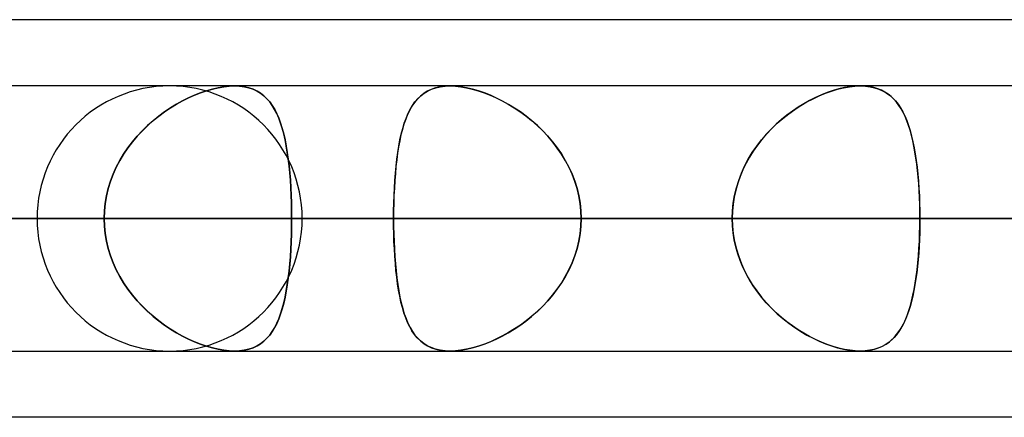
# Model space of a CAD drawing. Header units: millimetres. Extents: x -185 to 185, y -130 to 54.
# Tile 10 of 76: x -68.28 to -63.57, y -64 to -62.09. Entities that reach past the tile are written whole.
import ezdxf

# ---------------------------------------------------------------- set-up
doc = ezdxf.new("R2010")
doc.units = ezdxf.units.MM
doc.layers.add('MAIN-1', color=7, linetype='Continuous')
doc.layers.add('MAIN-2', color=7, linetype='Continuous')

msp = doc.modelspace()

# ---------------------------------------------------------------- linework, layer by layer
at = {"layer": 'MAIN-1'}
for p, q in [((-46.1721, -62.095), (-87.1067, -62.095)), ((87.1115, -62.4125), (-87.1115, -62.4125)), ((-64.2552, -62.4125), (-64.2551, -62.4125)), ((-64.2551, -62.4125), (-64.2549, -62.4125)), ((-64.2549, -62.4125), (-64.2548, -62.4125)), ((-64.2548, -62.4125), (-64.2546, -62.4125)), ((-64.2546, -62.4125), (-64.2545, -62.4125)), ((-64.2545, -62.4125), (-64.2543, -62.4125)), ((-87.6306, -63.0475), (87.6306, -63.0475)), ((-87.2445, -63.6825), (87.2445, -63.6825)), ((-64.255, -63.6825), (-64.2552, -63.6825)), ((-64.2548, -63.6825), (-64.255, -63.6825)), ((-64.2546, -63.6825), (-64.2548, -63.6825)), ((-64.2544, -63.6825), (-64.2546, -63.6825)), ((-64.2542, -63.6825), (-64.2544, -63.6825)), ((-64.254, -63.6825), (-64.2542, -63.6825)), ((-45.7544, -64), (-87.782, -64))]:
    msp.add_line(p, q, dxfattribs=at)
at = {"layer": 'MAIN-2'}
for p, q in [((-67.4451, -62.4568), (-67.4163, -62.4453)), ((-67.4158, -62.4452), (-67.4446, -62.4565)), ((-67.4163, -62.4453), (-67.3876, -62.4355)), ((-67.3873, -62.4354), (-67.4158, -62.4452)), ((-67.3876, -62.4355), (-67.3593, -62.4273)), ((-67.3591, -62.4273), (-67.3873, -62.4354)), ((-67.3593, -62.4273), (-67.3314, -62.4209)), ((-67.3314, -62.4208), (-67.3591, -62.4273)), ((-67.3314, -62.4209), (-67.3043, -62.4162)), ((-67.3043, -62.4162), (-67.3314, -62.4208)), ((-67.3043, -62.4162), (-67.2783, -62.4134)), ((-67.2783, -62.4134), (-67.3043, -62.4162)), ((-67.2783, -62.4134), (-67.2534, -62.4125)), ((-67.2535, -62.4125), (-67.2783, -62.4134)), ((-67.2291, -62.4135), (-67.2535, -62.4125)), ((-67.2534, -62.4125), (-67.2291, -62.4135)), ((-67.2291, -62.4135), (-67.206, -62.4164)), ((-67.2061, -62.4164), (-67.2291, -62.4135)), ((-67.1843, -62.4214), (-67.2061, -62.4164)), ((-67.206, -62.4164), (-67.1842, -62.4214)), ((-67.164, -62.4283), (-67.1843, -62.4214)), ((-67.1842, -62.4214), (-67.164, -62.4283)), ((-67.164, -62.4283), (-67.1453, -62.437)), ((-67.1452, -62.437), (-67.164, -62.4283)), ((-67.1453, -62.437), (-67.128, -62.4474)), ((-67.1279, -62.4475), (-67.1452, -62.437)), ((-66.3296, -62.4379), (-66.347, -62.4488)), ((-66.3454, -62.4476), (-66.3282, -62.4371)), ((-66.3107, -62.4288), (-66.3296, -62.4379)), ((-66.3282, -62.4371), (-66.3095, -62.4283)), ((-66.2903, -62.4217), (-66.3107, -62.4288)), ((-66.3095, -62.4283), (-66.2892, -62.4214)), ((-66.2682, -62.4166), (-66.2903, -62.4217)), ((-66.2892, -62.4214), (-66.2674, -62.4165)), ((-66.2447, -62.4135), (-66.2682, -62.4166)), ((-66.2674, -62.4165), (-66.2443, -62.4135)), ((-66.2199, -62.4125), (-66.2447, -62.4135)), ((-66.2443, -62.4135), (-66.2199, -62.4125)), ((-66.1948, -62.4134), (-66.2199, -62.4125)), ((-66.2199, -62.4125), (-66.1951, -62.4134)), ((-66.1951, -62.4134), (-66.1693, -62.4162)), ((-66.1686, -62.4162), (-66.1948, -62.4134)), ((-66.1693, -62.4162), (-66.1422, -62.4208)), ((-66.1414, -62.421), (-66.1686, -62.4162)), ((-66.1422, -62.4208), (-66.1145, -62.4272)), ((-66.1133, -62.4275), (-66.1414, -62.421)), ((-66.1145, -62.4272), (-66.0862, -62.4353)), ((-66.0847, -62.4357), (-66.1133, -62.4275)), ((-66.0862, -62.4353), (-66.0576, -62.445)), ((-66.0558, -62.4457), (-66.0847, -62.4357)), ((-66.0576, -62.445), (-66.0288, -62.4563)), ((-66.0267, -62.4572), (-66.0558, -62.4457)), ((-64.4138, -62.4442), (-64.4419, -62.4553)), ((-64.4229, -62.4476), (-64.3935, -62.4371)), ((-64.3859, -62.4346), (-64.4138, -62.4442)), ((-64.3935, -62.4371), (-64.3643, -62.4283)), ((-64.3584, -62.4267), (-64.3859, -62.4346)), ((-64.3643, -62.4283), (-64.3356, -62.4214)), ((-64.3313, -62.4205), (-64.3584, -62.4267)), ((-64.3356, -62.4214), (-64.3077, -62.4164)), ((-64.3048, -62.416), (-64.3313, -62.4205)), ((-64.3077, -62.4164), (-64.2809, -62.4135)), ((-64.2795, -62.4134), (-64.3048, -62.416)), ((-64.2809, -62.4135), (-64.2552, -62.4125)), ((-64.2552, -62.4125), (-64.2795, -62.4134)), ((-64.2328, -62.4133), (-64.2552, -62.4125)), ((-64.2543, -62.4125), (-64.2308, -62.4135)), ((-64.2115, -62.4158), (-64.2328, -62.4133)), ((-64.2308, -62.4135), (-64.2083, -62.4163)), ((-64.1912, -62.4199), (-64.2115, -62.4158)), ((-64.2083, -62.4163), (-64.1871, -62.421)), ((-64.1721, -62.4256), (-64.1912, -62.4199)), ((-64.1871, -62.421), (-64.1672, -62.4274)), ((-64.1542, -62.4329), (-64.1721, -62.4256)), ((-64.1672, -62.4274), (-64.1487, -62.4356)), ((-64.1376, -62.4417), (-64.1542, -62.4329)), ((-64.1487, -62.4356), (-64.1316, -62.4453)), ((-64.1221, -62.4518), (-64.1376, -62.4417)), ((-64.1316, -62.4453), (-64.1157, -62.4567)), ((-67.5312, -62.5001), (-67.5027, -62.4842)), ((-67.5021, -62.4839), (-67.5309, -62.4998)), ((-67.5027, -62.4842), (-67.474, -62.4697)), ((-67.4733, -62.4694), (-67.5021, -62.4839)), ((-67.474, -62.4697), (-67.4451, -62.4568)), ((-67.4446, -62.4565), (-67.4733, -62.4694)), ((-67.128, -62.4474), (-67.1122, -62.4596)), ((-67.112, -62.4598), (-67.1279, -62.4475)), ((-67.1122, -62.4596), (-67.0976, -62.4735)), ((-67.0975, -62.4736), (-67.112, -62.4598)), ((-67.0976, -62.4735), (-67.0843, -62.489)), ((-67.0842, -62.4891), (-67.0975, -62.4736)), ((-67.0843, -62.489), (-67.072, -62.5062)), ((-67.072, -62.5061), (-67.0842, -62.4891)), ((-66.3908, -62.492), (-66.403, -62.5097)), ((-66.4009, -62.5064), (-66.3888, -62.4893)), ((-66.3775, -62.4759), (-66.3908, -62.492)), ((-66.3888, -62.4893), (-66.3756, -62.4738)), ((-66.3629, -62.4614), (-66.3775, -62.4759)), ((-66.3756, -62.4738), (-66.3611, -62.4599)), ((-66.347, -62.4488), (-66.3629, -62.4614)), ((-66.3611, -62.4599), (-66.3454, -62.4476)), ((-66.0288, -62.4563), (-66, -62.4692)), ((-65.9977, -62.4703), (-66.0267, -62.4572)), ((-66, -62.4692), (-65.9712, -62.4835)), ((-65.9687, -62.4848), (-65.9977, -62.4703)), ((-65.9712, -62.4835), (-65.9425, -62.4993)), ((-65.9401, -62.5008), (-65.9687, -62.4848)), ((-64.5406, -62.5064), (-64.5114, -62.4893)), ((-64.4982, -62.4821), (-64.5261, -62.4977)), ((-64.5114, -62.4893), (-64.482, -62.4738)), ((-64.47, -62.468), (-64.4982, -62.4821)), ((-64.482, -62.4738), (-64.4524, -62.4599)), ((-64.4419, -62.4553), (-64.47, -62.468)), ((-64.4524, -62.4599), (-64.4229, -62.4476)), ((-64.1077, -62.4634), (-64.1221, -62.4518)), ((-64.1157, -62.4567), (-64.101, -62.4696)), ((-64.0944, -62.4762), (-64.1077, -62.4634)), ((-64.101, -62.4696), (-64.0874, -62.4839)), ((-64.0821, -62.4903), (-64.0944, -62.4762)), ((-64.0874, -62.4839), (-64.0748, -62.4998)), ((-64.0706, -62.5057), (-64.0821, -62.4903)), ((-67.5877, -62.5364), (-67.6156, -62.5569)), ((-67.6153, -62.5568), (-67.5877, -62.5364)), ((-67.5595, -62.5174), (-67.5877, -62.5364)), ((-67.5877, -62.5364), (-67.5596, -62.5175)), ((-67.5596, -62.5175), (-67.5312, -62.5001)), ((-67.5309, -62.4998), (-67.5595, -62.5174)), ((-67.0608, -62.5248), (-67.072, -62.5061)), ((-67.072, -62.5062), (-67.0607, -62.525)), ((-67.0505, -62.5451), (-67.0608, -62.5248)), ((-67.0607, -62.525), (-67.0503, -62.5455)), ((-66.414, -62.529), (-66.4241, -62.5498)), ((-66.4222, -62.5457), (-66.412, -62.5252)), ((-66.403, -62.5097), (-66.414, -62.529)), ((-66.412, -62.5252), (-66.4009, -62.5064)), ((-65.9425, -62.4993), (-65.9139, -62.5167)), ((-65.9116, -62.5182), (-65.9401, -62.5008)), ((-65.9139, -62.5167), (-65.8856, -62.5356)), ((-65.8835, -62.5371), (-65.9116, -62.5182)), ((-65.8856, -62.5356), (-65.8577, -62.556)), ((-65.8558, -62.5575), (-65.8835, -62.5371)), ((-64.5808, -62.5331), (-64.6074, -62.5527)), ((-64.5981, -62.5457), (-64.5695, -62.5252)), ((-64.5536, -62.5147), (-64.5808, -62.5331)), ((-64.5695, -62.5252), (-64.5406, -62.5064)), ((-64.5261, -62.4977), (-64.5536, -62.5147)), ((-64.0748, -62.4998), (-64.0631, -62.5172)), ((-64.06, -62.5223), (-64.0706, -62.5057)), ((-64.0631, -62.5172), (-64.0523, -62.5361)), ((-64.0501, -62.5403), (-64.06, -62.5223)), ((-64.0523, -62.5361), (-64.0423, -62.5564)), ((-64.0409, -62.5595), (-64.0501, -62.5403)), ((-67.6428, -62.5789), (-67.6692, -62.6024)), ((-67.6687, -62.602), (-67.6424, -62.5786)), ((-67.6156, -62.5569), (-67.6428, -62.5789)), ((-67.6424, -62.5786), (-67.6153, -62.5568)), ((-67.0411, -62.5669), (-67.0505, -62.5451)), ((-67.0503, -62.5455), (-67.0409, -62.5675)), ((-67.0325, -62.5904), (-67.0411, -62.5669)), ((-67.0409, -62.5675), (-67.0322, -62.5912)), ((-66.4332, -62.5721), (-66.4414, -62.5958)), ((-66.4399, -62.5913), (-66.4315, -62.5677)), ((-66.4241, -62.5498), (-66.4332, -62.5721)), ((-66.4315, -62.5677), (-66.4222, -62.5457)), ((-65.8577, -62.556), (-65.8304, -62.5779)), ((-65.8286, -62.5794), (-65.8558, -62.5575)), ((-65.8304, -62.5779), (-65.8038, -62.6012)), ((-65.8022, -62.6027), (-65.8286, -62.5794)), ((-64.6332, -62.5737), (-64.6583, -62.5959)), ((-64.6534, -62.5913), (-64.6261, -62.5677)), ((-64.6074, -62.5527), (-64.6332, -62.5737)), ((-64.6261, -62.5677), (-64.5981, -62.5457)), ((-64.0423, -62.5564), (-64.033, -62.5783)), ((-64.0323, -62.5801), (-64.0409, -62.5595)), ((-64.033, -62.5783), (-64.0245, -62.6016)), ((-64.0244, -62.6019), (-64.0323, -62.5801)), ((-67.6947, -62.6272), (-67.7191, -62.6534)), ((-67.7187, -62.6529), (-67.6942, -62.6267)), ((-67.6692, -62.6024), (-67.6947, -62.6272)), ((-67.6942, -62.6267), (-67.6687, -62.602)), ((-67.0247, -62.6154), (-67.0325, -62.5904)), ((-67.0322, -62.5912), (-67.0244, -62.6164)), ((-67.0176, -62.642), (-67.0247, -62.6154)), ((-67.0244, -62.6164), (-67.0173, -62.643)), ((-66.4488, -62.6209), (-66.4556, -62.6473)), ((-66.4545, -62.6432), (-66.4476, -62.6165)), ((-66.4414, -62.5958), (-66.4488, -62.6209)), ((-66.4476, -62.6165), (-66.4399, -62.5913)), ((-65.8038, -62.6012), (-65.778, -62.626)), ((-65.7767, -62.6274), (-65.8022, -62.6027)), ((-65.778, -62.626), (-65.7534, -62.6522)), ((-65.7521, -62.6536), (-65.7767, -62.6274)), ((-64.6825, -62.6192), (-64.7056, -62.6438)), ((-64.7051, -62.6432), (-64.6797, -62.6165)), ((-64.6583, -62.5959), (-64.6825, -62.6192)), ((-64.6797, -62.6165), (-64.6534, -62.5913)), ((-64.0245, -62.6016), (-64.0167, -62.6264)), ((-64.0171, -62.6249), (-64.0244, -62.6019)), ((-64.0104, -62.6492), (-64.0171, -62.6249)), ((-64.0167, -62.6264), (-64.0096, -62.6525)), ((-67.7422, -62.6808), (-67.764, -62.7094)), ((-67.7638, -62.7092), (-67.742, -62.6805)), ((-67.7191, -62.6534), (-67.7422, -62.6808)), ((-67.742, -62.6805), (-67.7187, -62.6529)), ((-67.0111, -62.67), (-67.0176, -62.642)), ((-67.0173, -62.643), (-67.0109, -62.671)), ((-67.0054, -62.6994), (-67.0111, -62.67)), ((-67.0109, -62.671), (-67.0052, -62.7003)), ((-66.4616, -62.6751), (-66.467, -62.7041)), ((-66.4664, -62.7007), (-66.4608, -62.6713)), ((-66.4556, -62.6473), (-66.4616, -62.6751)), ((-66.4608, -62.6713), (-66.4545, -62.6432)), ((-65.7534, -62.6522), (-65.73, -62.6796)), ((-65.7288, -62.6811), (-65.7521, -62.6536)), ((-65.73, -62.6796), (-65.708, -62.7083)), ((-65.7068, -62.7098), (-65.7288, -62.6811)), ((-64.7518, -62.7008), (-64.7292, -62.6713)), ((-64.7277, -62.6695), (-64.7485, -62.6963)), ((-64.7292, -62.6713), (-64.7051, -62.6432)), ((-64.7056, -62.6438), (-64.7277, -62.6695)), ((-64.0042, -62.6747), (-64.0104, -62.6492)), ((-64.0096, -62.6525), (-64.0031, -62.6799)), ((-63.9986, -62.7013), (-64.0042, -62.6747)), ((-64.0031, -62.6799), (-63.9972, -62.7085)), ((-67.764, -62.7094), (-67.7842, -62.7392)), ((-67.7841, -62.7391), (-67.7638, -62.7092)), ((-67.0003, -62.73), (-67.0054, -62.6994)), ((-67.0052, -62.7003), (-67.0001, -62.7309)), ((-66.467, -62.7041), (-66.4717, -62.7343)), ((-66.4713, -62.7313), (-66.4664, -62.7007)), ((-65.708, -62.7083), (-65.6875, -62.7381)), ((-65.6864, -62.7397), (-65.7068, -62.7098)), ((-64.768, -62.7242), (-64.7861, -62.7531)), ((-64.7727, -62.7314), (-64.7518, -62.7008)), ((-64.7485, -62.6963), (-64.768, -62.7242)), ((-63.9936, -62.7289), (-63.9986, -62.7013)), ((-63.9972, -62.7085), (-63.992, -62.7384)), ((-63.9891, -62.7574), (-63.9936, -62.7289)), ((-67.8196, -62.8022), (-67.8027, -62.7701)), ((-67.8028, -62.7702), (-67.8196, -62.8022)), ((-67.7842, -62.7392), (-67.8028, -62.7702)), ((-67.8027, -62.7701), (-67.7841, -62.7391)), ((-66.9958, -62.7619), (-67.0003, -62.73)), ((-67.0001, -62.7309), (-66.9957, -62.7627)), ((-66.9919, -62.7948), (-66.9958, -62.7619)), ((-66.9957, -62.7627), (-66.9918, -62.7956)), ((-66.4759, -62.7657), (-66.4796, -62.7983)), ((-66.4794, -62.7961), (-66.4756, -62.7632)), ((-66.4717, -62.7343), (-66.4759, -62.7657)), ((-66.4756, -62.7632), (-66.4713, -62.7313)), ((-65.6875, -62.7381), (-65.6686, -62.7691)), ((-65.6677, -62.7707), (-65.6864, -62.7397)), ((-65.6686, -62.7691), (-65.6515, -62.8013)), ((-65.6508, -62.8027), (-65.6677, -62.7707)), ((-64.8094, -62.7962), (-64.792, -62.7632)), ((-64.7861, -62.7531), (-64.8027, -62.7831)), ((-64.792, -62.7632), (-64.7727, -62.7314)), ((-63.992, -62.7384), (-63.9873, -62.7694)), ((-63.985, -62.787), (-63.9891, -62.7574)), ((-63.9873, -62.7694), (-63.9833, -62.8015)), ((-67.8346, -62.8354), (-67.8196, -62.8022)), ((-67.8196, -62.8022), (-67.8345, -62.8353)), ((-66.9885, -62.8289), (-66.9919, -62.7948)), ((-66.9918, -62.7956), (-66.9885, -62.8296)), ((-66.4796, -62.7983), (-66.4827, -62.8318)), ((-66.4826, -62.8301), (-66.4794, -62.7961)), ((-65.6515, -62.8013), (-65.6363, -62.8345)), ((-65.6358, -62.8358), (-65.6508, -62.8027)), ((-64.8177, -62.8139), (-64.8309, -62.8456)), ((-64.8248, -62.8301), (-64.8094, -62.7962)), ((-64.8027, -62.7831), (-64.8177, -62.8139)), ((-63.9815, -62.8174), (-63.985, -62.787)), ((-63.9833, -62.8015), (-63.9797, -62.8347)), ((-63.9784, -62.8488), (-63.9815, -62.8174)), ((-67.8582, -62.9041), (-67.8475, -62.8694)), ((-67.8474, -62.8692), (-67.8581, -62.9038)), ((-67.8475, -62.8694), (-67.8346, -62.8354)), ((-67.8345, -62.8353), (-67.8474, -62.8692)), ((-66.9857, -62.8639), (-66.9885, -62.8289)), ((-66.9885, -62.8296), (-66.9857, -62.8645)), ((-66.9834, -62.8997), (-66.9857, -62.8639)), ((-66.9857, -62.8645), (-66.9834, -62.9)), ((-66.4875, -62.9006), (-66.4853, -62.865)), ((-66.4854, -62.8662), (-66.4875, -62.9015)), ((-66.4827, -62.8318), (-66.4854, -62.8662)), ((-66.4853, -62.865), (-66.4826, -62.8301)), ((-65.6363, -62.8345), (-65.6232, -62.8686)), ((-65.6228, -62.8698), (-65.6358, -62.8358)), ((-65.6232, -62.8686), (-65.6124, -62.9033)), ((-65.612, -62.9044), (-65.6228, -62.8698)), ((-64.849, -62.9006), (-64.838, -62.8651)), ((-64.8309, -62.8456), (-64.8423, -62.878)), ((-64.838, -62.8651), (-64.8248, -62.8301)), ((-63.9797, -62.8347), (-63.9768, -62.8687)), ((-63.9758, -62.8808), (-63.9784, -62.8488)), ((-63.9768, -62.8687), (-63.9743, -62.9034)), ((-67.8581, -62.9038), (-67.8666, -62.9392)), ((-67.8666, -62.9393), (-67.8582, -62.9041)), ((-66.9817, -62.936), (-66.9834, -62.8997)), ((-66.9834, -62.9), (-66.9817, -62.9362)), ((-66.4875, -62.9015), (-66.4892, -62.9374)), ((-66.4891, -62.9367), (-66.4875, -62.9006)), ((-65.6124, -62.9033), (-65.6038, -62.9386)), ((-65.6036, -62.9396), (-65.612, -62.9044)), ((-64.8518, -62.9111), (-64.8592, -62.9447)), ((-64.8576, -62.9367), (-64.849, -62.9006)), ((-64.8423, -62.878), (-64.8518, -62.9111)), ((-63.9737, -62.9134), (-63.9758, -62.8808)), ((-63.9743, -62.9034), (-63.9724, -62.9387)), ((-63.9721, -62.9464), (-63.9737, -62.9134)), ((-67.8666, -62.9392), (-67.8727, -62.975)), ((-67.8727, -62.975), (-67.8666, -62.9393)), ((-66.9804, -62.9728), (-66.9817, -62.936)), ((-66.9817, -62.9362), (-66.9804, -62.9728)), ((-66.4903, -62.9732), (-66.4891, -62.9367)), ((-66.4892, -62.9374), (-66.4903, -62.9738)), ((-65.6038, -62.9386), (-65.5976, -62.9745)), ((-65.5975, -62.9752), (-65.6036, -62.9396)), ((-64.8592, -62.9447), (-64.8646, -62.9788)), ((-64.8639, -62.9733), (-64.8576, -62.9367)), ((-63.9724, -62.9387), (-63.9711, -62.9745)), ((-63.971, -62.9798), (-63.9721, -62.9464)), ((-67.8776, -63.0475), (-67.8764, -63.0111)), ((-67.8764, -63.0111), (-67.8776, -63.0475)), ((-67.8764, -63.0111), (-67.8727, -62.975)), ((-67.8727, -62.975), (-67.8764, -63.0111)), ((-66.9804, -62.9728), (-66.9797, -63.01)), ((-66.9797, -63.01), (-66.9804, -62.9728)), ((-66.9797, -63.01), (-66.9794, -63.0475)), ((-66.9794, -63.0475), (-66.9797, -63.01)), ((-66.4913, -63.0475), (-66.491, -63.0102)), ((-66.491, -63.0106), (-66.4913, -63.0475)), ((-66.491, -63.0102), (-66.4903, -62.9732)), ((-66.4903, -62.9738), (-66.491, -63.0106)), ((-65.5976, -62.9745), (-65.5938, -63.0108)), ((-65.5938, -63.0112), (-65.5975, -62.9752)), ((-65.5938, -63.0108), (-65.5926, -63.0475)), ((-65.5926, -63.0475), (-65.5938, -63.0112)), ((-64.8689, -63.0475), (-64.8676, -63.0102)), ((-64.8646, -62.9788), (-64.8678, -63.013)), ((-64.8676, -63.0102), (-64.8639, -62.9733)), ((-63.9711, -62.9745), (-63.9703, -63.0108)), ((-63.9703, -63.0135), (-63.971, -62.9798)), ((-63.9703, -63.0108), (-63.97, -63.0475)), ((-88.011, -63.0475), (-64.8689, -63.0475)), ((-64.8689, -63.0475), (-88.011, -63.0475)), ((87.6306, -63.0475), (-87.6306, -63.0475)), ((-63.97, -63.0475), (-86.741, -63.0475)), ((-86.741, -63.0475), (-63.97, -63.0475)), ((86.6188, -63.0475), (-86.6188, -63.0475)), ((-86.6188, -63.0475), (86.6188, -63.0475)), ((-80.5093, -63.0475), (80.5093, -63.0475)), ((80.5093, -63.0475), (-80.5093, -63.0475)), ((79.6108, -63.0475), (-79.6108, -63.0475)), ((-79.6108, -63.0475), (79.6108, -63.0475)), ((-78.105, -63.0475), (-57.8569, -63.0475)), ((-57.8569, -63.0475), (-78.105, -63.0475)), ((-56.9578, -63.0475), (-76.835, -63.0475)), ((-76.835, -63.0475), (-56.9578, -63.0475)), ((-67.8776, -63.0475), (-73.9853, -63.0475)), ((-73.9853, -63.0475), (-67.8776, -63.0475)), ((-73.5007, -63.0475), (73.5007, -63.0475)), ((73.5007, -63.0475), (-73.5007, -63.0475)), ((72.6021, -63.0475), (-72.6021, -63.0475)), ((-72.6021, -63.0475), (72.6021, -63.0475)), ((-72.6021, -63.0475), (-66.4913, -63.0475)), ((-66.4913, -63.0475), (-72.6021, -63.0475)), ((-64.8689, -63.0475), (-70.9807, -63.0475)), ((-70.9807, -63.0475), (-64.8689, -63.0475)), ((-70.5717, -63.0475), (-67.8776, -63.0475)), ((-67.8776, -63.0475), (-70.5717, -63.0475)), ((-66.9794, -63.0475), (-69.6735, -63.0475)), ((-69.6735, -63.0475), (-66.9794, -63.0475)), ((-69.6735, -63.0475), (-63.5656, -63.0475)), ((-63.5656, -63.0475), (-69.6735, -63.0475)), ((-68.199, -63.0475), (-50.8427, -63.0475)), ((-50.8427, -63.0475), (-68.199, -63.0475)), ((-67.8776, -63.0475), (-67.8764, -63.0839)), ((-67.8764, -63.0839), (-67.8776, -63.0475)), ((-66.9797, -63.085), (-66.9794, -63.0475)), ((-66.9794, -63.0475), (-66.9797, -63.085)), ((-60.8716, -63.0475), (-66.9794, -63.0475)), ((-66.9794, -63.0475), (-60.8716, -63.0475)), ((-49.77, -63.0475), (-66.929, -63.0475)), ((-66.929, -63.0475), (-49.77, -63.0475)), ((-66.4913, -63.0475), (66.4913, -63.0475)), ((-66.491, -63.0844), (-66.4913, -63.0475)), ((-66.4913, -63.0475), (-66.491, -63.0848)), ((66.4913, -63.0475), (-66.4913, -63.0475)), ((-65.5926, -63.0475), (-65.5938, -63.0838)), ((-65.5938, -63.0842), (-65.5926, -63.0475)), ((65.5925, -63.0475), (-65.5925, -63.0475)), ((-65.5925, -63.0475), (65.5925, -63.0475)), ((-65.5925, -63.0475), (-59.4808, -63.0475)), ((-59.4808, -63.0475), (-65.5925, -63.0475)), ((-64.8678, -63.013), (-64.8689, -63.0475)), ((-64.8689, -63.0475), (-64.8676, -63.0848)), ((-64.8678, -63.082), (-64.8689, -63.0475)), ((-63.97, -63.0475), (-63.9703, -63.0135)), ((-63.9703, -63.0842), (-63.97, -63.0475)), ((-63.97, -63.0475), (-63.9703, -63.0814)), ((-57.8569, -63.0475), (-63.97, -63.0475)), ((-63.97, -63.0475), (-57.8569, -63.0475)), ((-67.8764, -63.0839), (-67.8727, -63.12)), ((-67.8727, -63.12), (-67.8764, -63.0839)), ((-66.9804, -63.1222), (-66.9797, -63.085)), ((-66.9797, -63.085), (-66.9804, -63.1222)), ((-66.4903, -63.1212), (-66.491, -63.0844)), ((-66.491, -63.0848), (-66.4903, -63.1218)), ((-65.5976, -63.1205), (-65.5938, -63.0842)), ((-65.5938, -63.0838), (-65.5975, -63.1198)), ((-64.8646, -63.1162), (-64.8678, -63.082)), ((-64.8676, -63.0848), (-64.8639, -63.1217)), ((-63.9711, -63.1205), (-63.9703, -63.0842)), ((-63.9703, -63.0814), (-63.9709, -63.1151)), ((-67.8727, -63.12), (-67.8666, -63.1557)), ((-67.8666, -63.1558), (-67.8727, -63.12)), ((-66.9817, -63.1588), (-66.9804, -63.1222)), ((-66.9804, -63.1222), (-66.9817, -63.159)), ((-66.4892, -63.1576), (-66.4903, -63.1212)), ((-66.4903, -63.1218), (-66.4891, -63.1583)), ((-65.6038, -63.1564), (-65.5976, -63.1205)), ((-65.5975, -63.1198), (-65.6036, -63.1554)), ((-64.8592, -63.1503), (-64.8646, -63.1162)), ((-64.8639, -63.1217), (-64.8576, -63.1583)), ((-64.8518, -63.1839), (-64.8592, -63.1503)), ((-63.9721, -63.1484), (-63.9737, -63.1813)), ((-63.9725, -63.1564), (-63.9711, -63.1205)), ((-63.9709, -63.1151), (-63.9721, -63.1484)), ((-67.8666, -63.1557), (-67.8582, -63.1909)), ((-67.8581, -63.1912), (-67.8666, -63.1558)), ((-67.8582, -63.1909), (-67.8475, -63.2256)), ((-67.8474, -63.2258), (-67.8581, -63.1912)), ((-66.9857, -63.2305), (-66.9834, -63.195)), ((-66.9834, -63.1953), (-66.9857, -63.2311)), ((-66.9834, -63.195), (-66.9817, -63.1588)), ((-66.9817, -63.159), (-66.9834, -63.1953)), ((-66.4875, -63.1935), (-66.4892, -63.1576)), ((-66.4891, -63.1583), (-66.4875, -63.1945)), ((-66.4854, -63.2287), (-66.4875, -63.1935)), ((-66.4875, -63.1945), (-66.4853, -63.23)), ((-65.6232, -63.2264), (-65.6124, -63.1917)), ((-65.612, -63.1905), (-65.6228, -63.2252)), ((-65.6124, -63.1917), (-65.6038, -63.1564)), ((-65.6036, -63.1554), (-65.612, -63.1905)), ((-64.8576, -63.1583), (-64.849, -63.1944)), ((-64.8423, -63.217), (-64.8518, -63.1839)), ((-64.849, -63.1944), (-64.838, -63.2299)), ((-63.9768, -63.2265), (-63.9743, -63.1918)), ((-63.9737, -63.1813), (-63.9758, -63.2139)), ((-63.9743, -63.1918), (-63.9725, -63.1564)), ((-67.8475, -63.2256), (-67.8346, -63.2596)), ((-67.8345, -63.2597), (-67.8474, -63.2258)), ((-66.9885, -63.2654), (-66.9857, -63.2305)), ((-66.9857, -63.2311), (-66.9885, -63.2661)), ((-66.4827, -63.2632), (-66.4854, -63.2287)), ((-66.4853, -63.23), (-66.4826, -63.2649)), ((-65.6363, -63.2605), (-65.6232, -63.2264)), ((-65.6228, -63.2252), (-65.6358, -63.2592)), ((-64.8309, -63.2494), (-64.8423, -63.217)), ((-64.838, -63.2299), (-64.8248, -63.2649)), ((-63.9784, -63.2459), (-63.9814, -63.2772)), ((-63.9798, -63.2606), (-63.9768, -63.2265)), ((-63.9758, -63.2139), (-63.9784, -63.2459)), ((-67.8346, -63.2596), (-67.8196, -63.2928)), ((-67.8196, -63.2928), (-67.8345, -63.2597)), ((-67.8196, -63.2928), (-67.8027, -63.3249)), ((-67.8028, -63.3248), (-67.8196, -63.2928)), ((-66.9885, -63.2661), (-66.9919, -63.3002)), ((-66.9918, -63.2994), (-66.9885, -63.2654)), ((-66.4796, -63.2967), (-66.4827, -63.2632)), ((-66.4826, -63.2649), (-66.4794, -63.2989)), ((-65.6686, -63.3259), (-65.6515, -63.2937)), ((-65.6508, -63.2923), (-65.6677, -63.3243)), ((-65.6515, -63.2937), (-65.6363, -63.2605)), ((-65.6358, -63.2592), (-65.6508, -63.2923)), ((-64.8177, -63.2811), (-64.8309, -63.2494)), ((-64.8248, -63.2649), (-64.8094, -63.2988)), ((-64.8027, -63.312), (-64.8177, -63.2811)), ((-63.9874, -63.326), (-63.9833, -63.2938)), ((-63.9814, -63.2772), (-63.985, -63.3076)), ((-63.9833, -63.2938), (-63.9798, -63.2606)), ((-67.7842, -63.3558), (-67.8028, -63.3248)), ((-67.8027, -63.3249), (-67.7841, -63.3559)), ((-66.9958, -63.3331), (-67.0003, -63.365)), ((-67.0001, -63.3641), (-66.9957, -63.3323)), ((-66.9919, -63.3002), (-66.9958, -63.3331)), ((-66.9957, -63.3323), (-66.9918, -63.2994)), ((-66.4759, -63.3293), (-66.4796, -63.2967)), ((-66.4794, -63.2989), (-66.4756, -63.3318)), ((-66.4717, -63.3607), (-66.4759, -63.3293)), ((-66.4756, -63.3318), (-66.4713, -63.3637)), ((-65.6875, -63.3569), (-65.6686, -63.3259)), ((-65.6677, -63.3243), (-65.6864, -63.3553)), ((-64.8094, -63.2988), (-64.792, -63.3318)), ((-64.7861, -63.3419), (-64.8027, -63.312)), ((-64.792, -63.3318), (-64.7727, -63.3636)), ((-64.768, -63.3708), (-64.7861, -63.3419)), ((-63.989, -63.3371), (-63.9935, -63.3656)), ((-63.9921, -63.357), (-63.9874, -63.326)), ((-63.985, -63.3076), (-63.989, -63.3371)), ((-67.764, -63.3856), (-67.7842, -63.3558)), ((-67.7841, -63.3559), (-67.7638, -63.3858)), ((-67.7422, -63.4142), (-67.764, -63.3856)), ((-67.7638, -63.3858), (-67.742, -63.4145)), ((-67.0003, -63.365), (-67.0054, -63.3956)), ((-67.0052, -63.3947), (-67.0001, -63.3641)), ((-66.467, -63.3909), (-66.4717, -63.3607)), ((-66.4713, -63.3637), (-66.4664, -63.3943)), ((-65.73, -63.4154), (-65.708, -63.3867)), ((-65.7068, -63.3852), (-65.7288, -63.4139)), ((-65.708, -63.3867), (-65.6875, -63.3569)), ((-65.6864, -63.3553), (-65.7068, -63.3852)), ((-64.7727, -63.3636), (-64.7518, -63.3942)), ((-64.7485, -63.3987), (-64.768, -63.3708)), ((-64.0032, -63.4155), (-63.9973, -63.3869)), ((-63.9935, -63.3656), (-63.9985, -63.3932)), ((-63.9973, -63.3869), (-63.9921, -63.357)), ((-67.7191, -63.4416), (-67.7422, -63.4142)), ((-67.742, -63.4145), (-67.7187, -63.4421)), ((-67.0111, -63.425), (-67.0176, -63.453)), ((-67.0173, -63.452), (-67.0109, -63.424)), ((-67.0054, -63.3956), (-67.0111, -63.425)), ((-67.0109, -63.424), (-67.0052, -63.3947)), ((-66.4616, -63.4199), (-66.467, -63.3909)), ((-66.4664, -63.3943), (-66.4608, -63.4237)), ((-66.4556, -63.4477), (-66.4616, -63.4199)), ((-66.4608, -63.4237), (-66.4545, -63.4518)), ((-65.7534, -63.4428), (-65.73, -63.4154)), ((-65.7288, -63.4139), (-65.7521, -63.4414)), ((-64.7518, -63.3942), (-64.7292, -63.4237)), ((-64.7277, -63.4255), (-64.7485, -63.3987)), ((-64.7292, -63.4237), (-64.7051, -63.4518)), ((-64.7056, -63.4512), (-64.7277, -63.4255)), ((-64.0041, -63.4198), (-64.0103, -63.4452)), ((-64.0097, -63.4429), (-64.0032, -63.4155)), ((-63.9985, -63.3932), (-64.0041, -63.4198)), ((-67.6947, -63.4678), (-67.7191, -63.4416)), ((-67.7187, -63.4421), (-67.6942, -63.4683)), ((-67.6692, -63.4926), (-67.6947, -63.4678)), ((-67.6942, -63.4683), (-67.6687, -63.493)), ((-67.0247, -63.4796), (-67.0325, -63.5046)), ((-67.0322, -63.5038), (-67.0244, -63.4786)), ((-67.0176, -63.453), (-67.0247, -63.4796)), ((-67.0244, -63.4786), (-67.0173, -63.452)), ((-66.4488, -63.4741), (-66.4556, -63.4477)), ((-66.4545, -63.4518), (-66.4476, -63.4785)), ((-66.4414, -63.4992), (-66.4488, -63.4741)), ((-66.4476, -63.4785), (-66.4399, -63.5037)), ((-65.8038, -63.4938), (-65.778, -63.469)), ((-65.7767, -63.4676), (-65.8022, -63.4923)), ((-65.778, -63.469), (-65.7534, -63.4428)), ((-65.7521, -63.4414), (-65.7767, -63.4676)), ((-64.6825, -63.4758), (-64.7056, -63.4512)), ((-64.7051, -63.4518), (-64.6797, -63.4785)), ((-64.6583, -63.4991), (-64.6825, -63.4758)), ((-64.6797, -63.4785), (-64.6534, -63.5037)), ((-64.0247, -63.4938), (-64.0168, -63.4691)), ((-64.0169, -63.4695), (-64.0242, -63.4925)), ((-64.0103, -63.4452), (-64.0169, -63.4695)), ((-64.0168, -63.4691), (-64.0097, -63.4429)), ((-67.6428, -63.5161), (-67.6692, -63.4926)), ((-67.6687, -63.493), (-67.6424, -63.5164)), ((-67.6156, -63.5381), (-67.6428, -63.5161)), ((-67.6424, -63.5164), (-67.6153, -63.5382)), ((-67.0411, -63.5281), (-67.0505, -63.5499)), ((-67.0503, -63.5495), (-67.0409, -63.5275)), ((-67.0325, -63.5046), (-67.0411, -63.5281)), ((-67.0409, -63.5275), (-67.0322, -63.5038)), ((-66.4332, -63.5229), (-66.4414, -63.4992)), ((-66.4399, -63.5037), (-66.4315, -63.5273)), ((-66.4241, -63.5452), (-66.4332, -63.5229)), ((-66.4315, -63.5273), (-66.4222, -63.5493)), ((-65.8577, -63.539), (-65.8304, -63.5171)), ((-65.8286, -63.5156), (-65.8558, -63.5375)), ((-65.8304, -63.5171), (-65.8038, -63.4938)), ((-65.8022, -63.4923), (-65.8286, -63.5156)), ((-64.6332, -63.5213), (-64.6583, -63.4991)), ((-64.6534, -63.5037), (-64.6261, -63.5273)), ((-64.6074, -63.5423), (-64.6332, -63.5213)), ((-64.6261, -63.5273), (-64.5981, -63.5493)), ((-64.0425, -63.539), (-64.0332, -63.5171)), ((-64.0321, -63.5143), (-64.0406, -63.5349)), ((-64.0332, -63.5171), (-64.0247, -63.4938)), ((-64.0242, -63.4925), (-64.0321, -63.5143)), ((-67.5877, -63.5586), (-67.6156, -63.5381)), ((-67.6153, -63.5382), (-67.5877, -63.5586)), ((-67.5877, -63.5586), (-67.5596, -63.5775)), ((-67.5595, -63.5776), (-67.5877, -63.5586)), ((-67.5596, -63.5775), (-67.5312, -63.5949)), ((-67.5309, -63.5952), (-67.5595, -63.5776)), ((-67.072, -63.5888), (-67.0607, -63.57)), ((-67.0608, -63.5702), (-67.072, -63.5889)), ((-67.0505, -63.5499), (-67.0608, -63.5702)), ((-67.0607, -63.57), (-67.0503, -63.5495)), ((-66.414, -63.566), (-66.4241, -63.5452)), ((-66.4222, -63.5493), (-66.412, -63.5698)), ((-66.403, -63.5853), (-66.414, -63.566)), ((-66.412, -63.5698), (-66.4009, -63.5886)), ((-65.9425, -63.5957), (-65.9139, -63.5783)), ((-65.9116, -63.5768), (-65.9401, -63.5942)), ((-65.9139, -63.5783), (-65.8856, -63.5594)), ((-65.8835, -63.5579), (-65.9116, -63.5768)), ((-65.8856, -63.5594), (-65.8577, -63.539)), ((-65.8558, -63.5375), (-65.8835, -63.5579)), ((-64.5808, -63.5619), (-64.6074, -63.5423)), ((-64.5981, -63.5493), (-64.5695, -63.5698)), ((-64.5536, -63.5803), (-64.5808, -63.5619)), ((-64.5695, -63.5698), (-64.5406, -63.5886)), ((-64.0751, -63.5957), (-64.0634, -63.5783)), ((-64.0596, -63.5721), (-64.0702, -63.5888)), ((-64.0634, -63.5783), (-64.0525, -63.5594)), ((-64.0498, -63.5541), (-64.0596, -63.5721)), ((-64.0525, -63.5594), (-64.0425, -63.539)), ((-64.0406, -63.5349), (-64.0498, -63.5541)), ((-67.5312, -63.5949), (-67.5027, -63.6108)), ((-67.5021, -63.6111), (-67.5309, -63.5952)), ((-67.5027, -63.6108), (-67.474, -63.6253)), ((-67.4733, -63.6256), (-67.5021, -63.6111)), ((-67.474, -63.6253), (-67.4451, -63.6382)), ((-67.4446, -63.6385), (-67.4733, -63.6256)), ((-67.1122, -63.6354), (-67.0976, -63.6215)), ((-67.0975, -63.6214), (-67.112, -63.6352)), ((-67.0976, -63.6215), (-67.0843, -63.606)), ((-67.0842, -63.6059), (-67.0975, -63.6214)), ((-67.0843, -63.606), (-67.072, -63.5888)), ((-67.072, -63.5889), (-67.0842, -63.6059)), ((-66.3908, -63.603), (-66.403, -63.5853)), ((-66.4009, -63.5886), (-66.3888, -63.6057)), ((-66.3775, -63.6191), (-66.3908, -63.603)), ((-66.3888, -63.6057), (-66.3756, -63.6212)), ((-66.3629, -63.6336), (-66.3775, -63.6191)), ((-66.3756, -63.6212), (-66.3611, -63.6351)), ((-65.9977, -63.6247), (-66.0267, -63.6378)), ((-66, -63.6258), (-65.9712, -63.6115)), ((-65.9687, -63.6102), (-65.9977, -63.6247)), ((-65.9712, -63.6115), (-65.9425, -63.5957)), ((-65.9401, -63.5942), (-65.9687, -63.6102)), ((-64.5261, -63.5973), (-64.5536, -63.5803)), ((-64.5406, -63.5886), (-64.5114, -63.6057)), ((-64.4982, -63.6129), (-64.5261, -63.5973)), ((-64.5114, -63.6057), (-64.482, -63.6212)), ((-64.47, -63.627), (-64.4982, -63.6129)), ((-64.482, -63.6212), (-64.4524, -63.6351)), ((-64.0939, -63.6182), (-64.1072, -63.6311)), ((-64.1014, -63.6258), (-64.0878, -63.6115)), ((-64.0816, -63.6041), (-64.0939, -63.6182)), ((-64.0878, -63.6115), (-64.0751, -63.5957)), ((-64.0702, -63.5888), (-64.0816, -63.6041)), ((-67.4451, -63.6382), (-67.4163, -63.6497)), ((-67.4158, -63.6498), (-67.4446, -63.6385)), ((-67.4163, -63.6497), (-67.3876, -63.6595)), ((-67.3873, -63.6596), (-67.4158, -63.6498)), ((-67.3876, -63.6595), (-67.3593, -63.6677)), ((-67.3591, -63.6677), (-67.3873, -63.6596)), ((-67.3593, -63.6677), (-67.3314, -63.6741)), ((-67.3314, -63.6742), (-67.3591, -63.6677)), ((-67.164, -63.6667), (-67.1843, -63.6736)), ((-67.1842, -63.6736), (-67.164, -63.6667)), ((-67.164, -63.6667), (-67.1453, -63.658)), ((-67.1452, -63.658), (-67.164, -63.6667)), ((-67.1453, -63.658), (-67.128, -63.6476)), ((-67.1279, -63.6475), (-67.1452, -63.658)), ((-67.128, -63.6476), (-67.1122, -63.6354)), ((-67.112, -63.6352), (-67.1279, -63.6475)), ((-66.347, -63.6462), (-66.3629, -63.6336)), ((-66.3611, -63.6351), (-66.3454, -63.6474)), ((-66.3296, -63.6571), (-66.347, -63.6462)), ((-66.3454, -63.6474), (-66.3282, -63.6579)), ((-66.3107, -63.6662), (-66.3296, -63.6571)), ((-66.3282, -63.6579), (-66.3095, -63.6667)), ((-66.2903, -63.6733), (-66.3107, -63.6662)), ((-66.3095, -63.6667), (-66.2892, -63.6736)), ((-66.1422, -63.6742), (-66.1145, -63.6678)), ((-66.1133, -63.6675), (-66.1414, -63.674)), ((-66.1145, -63.6678), (-66.0862, -63.6597)), ((-66.0847, -63.6592), (-66.1133, -63.6675)), ((-66.0862, -63.6597), (-66.0576, -63.65)), ((-66.0558, -63.6493), (-66.0847, -63.6592)), ((-66.0576, -63.65), (-66.0288, -63.6387)), ((-66.0267, -63.6378), (-66.0558, -63.6493)), ((-66.0288, -63.6387), (-66, -63.6258)), ((-64.4419, -63.6397), (-64.47, -63.627)), ((-64.4524, -63.6351), (-64.4229, -63.6474)), ((-64.4138, -63.6508), (-64.4419, -63.6397)), ((-64.4229, -63.6474), (-64.3935, -63.6579)), ((-64.3859, -63.6604), (-64.4138, -63.6508)), ((-64.3935, -63.6579), (-64.3643, -63.6667)), ((-64.3584, -63.6683), (-64.3859, -63.6604)), ((-64.3643, -63.6667), (-64.3356, -63.6736)), ((-64.3313, -63.6745), (-64.3584, -63.6683)), ((-64.1712, -63.669), (-64.1902, -63.6748)), ((-64.1878, -63.6742), (-64.1679, -63.6678)), ((-64.1534, -63.6617), (-64.1712, -63.669)), ((-64.1679, -63.6678), (-64.1493, -63.6597)), ((-64.1369, -63.6529), (-64.1534, -63.6617)), ((-64.1493, -63.6597), (-64.1321, -63.65)), ((-64.1215, -63.6427), (-64.1369, -63.6529)), ((-64.1321, -63.65), (-64.1162, -63.6387)), ((-64.1072, -63.6311), (-64.1215, -63.6427)), ((-64.1162, -63.6387), (-64.1014, -63.6258)), ((-67.3314, -63.6741), (-67.3043, -63.6788)), ((-67.3043, -63.6788), (-67.3314, -63.6742)), ((-67.3043, -63.6788), (-67.2783, -63.6816)), ((-67.2783, -63.6816), (-67.3043, -63.6788)), ((-67.2783, -63.6816), (-67.2534, -63.6825)), ((-67.2535, -63.6825), (-67.2783, -63.6816)), ((-67.2291, -63.6815), (-67.2535, -63.6825)), ((-67.2534, -63.6825), (-67.2291, -63.6815)), ((-67.2291, -63.6815), (-67.206, -63.6786)), ((-67.2061, -63.6786), (-67.2291, -63.6815)), ((-67.1843, -63.6736), (-67.2061, -63.6786)), ((-67.206, -63.6786), (-67.1842, -63.6736)), ((-66.2682, -63.6784), (-66.2903, -63.6733)), ((-66.2892, -63.6736), (-66.2674, -63.6785)), ((-66.2447, -63.6815), (-66.2682, -63.6784)), ((-66.2674, -63.6785), (-66.2443, -63.6815)), ((-66.2199, -63.6825), (-66.2447, -63.6815)), ((-66.2443, -63.6815), (-66.2199, -63.6825)), ((-66.1948, -63.6816), (-66.2199, -63.6825)), ((-66.2199, -63.6825), (-66.1951, -63.6816)), ((-66.1951, -63.6816), (-66.1693, -63.6788)), ((-66.1686, -63.6787), (-66.1948, -63.6816)), ((-66.1693, -63.6788), (-66.1422, -63.6742)), ((-66.1414, -63.674), (-66.1686, -63.6787)), ((-64.3356, -63.6736), (-64.3077, -63.6786)), ((-64.3048, -63.6789), (-64.3313, -63.6745)), ((-64.3077, -63.6786), (-64.2809, -63.6815)), ((-64.2795, -63.6816), (-64.3048, -63.6789)), ((-64.2809, -63.6815), (-64.2552, -63.6825)), ((-64.2552, -63.6825), (-64.2795, -63.6816)), ((-64.2552, -63.6825), (-64.2316, -63.6816)), ((-64.2317, -63.6816), (-64.254, -63.6825)), ((-64.2104, -63.679), (-64.2317, -63.6816)), ((-64.2316, -63.6816), (-64.2091, -63.6788)), ((-64.1902, -63.6748), (-64.2104, -63.679)), ((-64.2091, -63.6788), (-64.1878, -63.6742))]:
    msp.add_line(p, q, dxfattribs=at)
for start, end in [(0, 180), (180, 0)]:
    msp.add_arc((-67.564, -63.0475), 0.635, start, end, dxfattribs=at)

doc.saveas('drawing.dxf')
